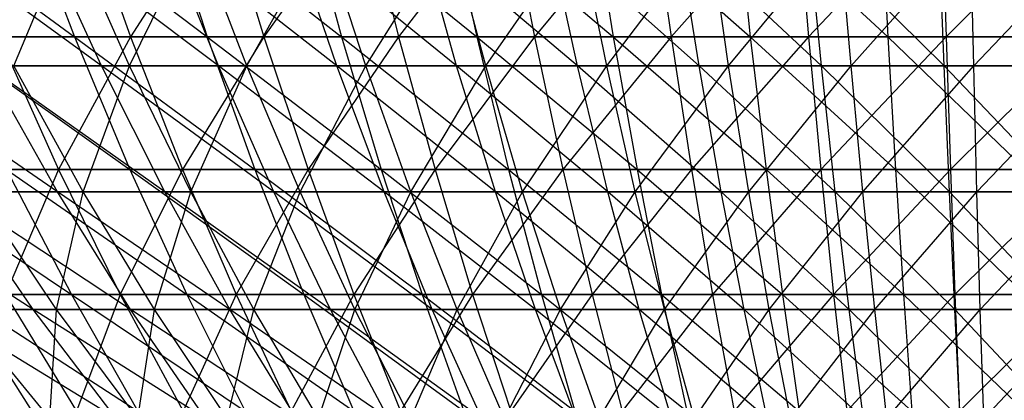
# Model space of a CAD drawing. Extents: x -125 to 125, y -143 to 0.
# Tile 85 of 256: x -10.8 to -0.17, y -135.34 to -131.23. Entities that reach past the tile are written whole.
import ezdxf

# ---------------------------------------------------------------- set-up
doc = ezdxf.new("R2010")
doc.units = 0
doc.header["$LTSCALE"] = 25.4
doc.layers.get('0').update_dxf_attribs({"linetype": 'CONTINUOUS'})

# ---------------------------------------------------------------- blocks, each defined once
blk = doc.blocks.new('NL2500027000_STL_3')
at = {"color": 0}
for p, q in [((-12.28, -129.896, 35.191), (-10.206, -131.416, 33.761)), ((-12.28, -129.896, 35.191), (-10.206, -131.416, 33.761)), ((-10.785, -129.896, 35.677), (-8.774, -131.416, 34.161)), ((-10.785, -129.896, 35.677), (-8.774, -131.416, 34.161)), ((-10.785, -129.896, 35.677), (-10.206, -131.416, 33.761)), ((-10.785, -129.896, 35.677), (-10.206, -131.416, 33.761)), ((-10.147, -129.896, -35.864), (-9.602, -131.416, -33.938)), ((-10.147, -129.896, -35.864), (-9.602, -131.416, -33.938)), ((-8.626, -129.896, -36.26), (-9.602, -131.416, -33.938)), ((-8.626, -129.896, -36.26), (-9.602, -131.416, -33.938)), ((-9.272, -129.896, 36.1), (-7.326, -131.416, 34.501)), ((-9.272, -129.896, 36.1), (-7.326, -131.416, 34.501)), ((-9.272, -129.896, 36.1), (-8.774, -131.416, 34.161)), ((-9.272, -129.896, 36.1), (-8.774, -131.416, 34.161)), ((-8.626, -129.896, -36.26), (-8.163, -131.416, -34.312)), ((-8.626, -129.896, -36.26), (-8.163, -131.416, -34.312)), ((-7.09, -129.896, -36.591), (-8.163, -131.416, -34.312)), ((-7.09, -129.896, -36.591), (-8.163, -131.416, -34.312)), ((-7.741, -129.896, 36.459), (-5.865, -131.416, 34.779)), ((-7.741, -129.896, 36.459), (-5.865, -131.416, 34.779)), ((-7.741, -129.896, 36.459), (-7.326, -131.416, 34.501)), ((-7.741, -129.896, 36.459), (-7.326, -131.416, 34.501)), ((-7.09, -129.896, -36.591), (-6.709, -131.416, -34.626)), ((-7.09, -129.896, -36.591), (-6.709, -131.416, -34.626)), ((-5.541, -129.896, -36.857), (-6.709, -131.416, -34.626)), ((-5.541, -129.896, -36.857), (-6.709, -131.416, -34.626)), ((-6.198, -129.896, 36.753), (-4.393, -131.416, 34.995)), ((-6.198, -129.896, 36.753), (-4.393, -131.416, 34.995)), ((-6.198, -129.896, 36.753), (-5.865, -131.416, 34.779)), ((-6.198, -129.896, 36.753), (-5.865, -131.416, 34.779)), ((-5.541, -129.896, -36.857), (-5.243, -131.416, -34.878)), ((-5.541, -129.896, -36.857), (-5.243, -131.416, -34.878)), ((-3.982, -129.896, -37.058), (-5.243, -131.416, -34.878)), ((-3.982, -129.896, -37.058), (-5.243, -131.416, -34.878)), ((-4.643, -129.896, 36.981), (-2.914, -131.416, 35.149)), ((-4.643, -129.896, 36.981), (-2.914, -131.416, 35.149)), ((-4.643, -129.896, 36.981), (-4.393, -131.416, 34.995)), ((-4.643, -129.896, 36.981), (-4.393, -131.416, 34.995)), ((-3.982, -129.896, -37.058), (-3.768, -131.416, -35.068)), ((-3.982, -129.896, -37.058), (-3.768, -131.416, -35.068)), ((-2.416, -129.896, -37.193), (-3.768, -131.416, -35.068)), ((-2.416, -129.896, -37.193), (-3.768, -131.416, -35.068)), ((-3.08, -129.896, 37.144), (-1.43, -131.416, 35.241)), ((-3.08, -129.896, 37.144), (-1.43, -131.416, 35.241)), ((-3.08, -129.896, 37.144), (-2.914, -131.416, 35.149)), ((-3.08, -129.896, 37.144), (-2.914, -131.416, 35.149)), ((-2.416, -129.896, -37.193), (-2.286, -131.416, -35.196)), ((-2.416, -129.896, -37.193), (-2.286, -131.416, -35.196)), ((-0.846, -129.896, -37.262), (-2.286, -131.416, -35.196)), ((-0.846, -129.896, -37.262), (-2.286, -131.416, -35.196)), ((-1.511, -129.896, 37.241), (-1.43, -131.416, 35.241)), ((-1.511, -129.896, 37.241), (-1.43, -131.416, 35.241)), ((-0.846, -129.896, -37.262), (-0.801, -131.416, -35.261)), ((-0.846, -129.896, -37.262), (-0.801, -131.416, -35.261)), ((0.725, -129.896, -37.264), (-0.801, -131.416, -35.261)), ((0.725, -129.896, -37.264), (-0.801, -131.416, -35.261)), ((-9.915, -131.729, 28.712), (-11.905, -130.283, 30.143)), ((-9.915, -131.729, 28.712), (-11.905, -130.283, 30.143)), ((-10.86, -131.729, -28.368), (-10.256, -130.283, -30.743)), ((-10.86, -131.729, -28.368), (-10.256, -130.283, -30.743)), ((-8.653, -131.729, 29.117), (-10.579, -130.283, 30.633)), ((-8.653, -131.729, 29.117), (-10.579, -130.283, 30.633)), ((-9.915, -131.729, 28.712), (-10.579, -130.283, 30.633)), ((-9.915, -131.729, 28.712), (-10.579, -130.283, 30.633)), ((-9.612, -131.729, -28.815), (-10.256, -130.283, -30.743)), ((-9.612, -131.729, -28.815), (-10.256, -130.283, -30.743)), ((-9.612, -131.729, -28.815), (-8.905, -130.283, -31.161)), ((-9.612, -131.729, -28.815), (-8.905, -130.283, -31.161)), ((-7.375, -131.729, 29.467), (-9.232, -130.283, 31.065)), ((-7.375, -131.729, 29.467), (-9.232, -130.283, 31.065)), ((-8.653, -131.729, 29.117), (-9.232, -130.283, 31.065)), ((-8.653, -131.729, 29.117), (-9.232, -130.283, 31.065)), ((-8.346, -131.729, -29.207), (-8.905, -130.283, -31.161)), ((-8.346, -131.729, -29.207), (-8.905, -130.283, -31.161)), ((-8.346, -131.729, -29.207), (-7.537, -130.283, -31.52)), ((-8.346, -131.729, -29.207), (-7.537, -130.283, -31.52)), ((-6.083, -131.729, 29.76), (-7.869, -130.283, 31.439)), ((-6.083, -131.729, 29.76), (-7.869, -130.283, 31.439)), ((-7.375, -131.729, 29.467), (-7.869, -130.283, 31.439)), ((-7.375, -131.729, 29.467), (-7.869, -130.283, 31.439)), ((-7.064, -131.729, -29.543), (-7.537, -130.283, -31.52)), ((-7.064, -131.729, -29.543), (-7.537, -130.283, -31.52)), ((-7.064, -131.729, -29.543), (-6.155, -130.283, -31.818)), ((-7.064, -131.729, -29.543), (-6.155, -130.283, -31.818)), ((-4.779, -131.729, 29.997), (-6.49, -130.283, 31.752)), ((-4.779, -131.729, 29.997), (-6.49, -130.283, 31.752)), ((-6.083, -131.729, 29.76), (-6.49, -130.283, 31.752)), ((-6.083, -131.729, 29.76), (-6.49, -130.283, 31.752)), ((-5.769, -131.729, -29.823), (-6.155, -130.283, -31.818)), ((-5.769, -131.729, -29.823), (-6.155, -130.283, -31.818)), ((-5.769, -131.729, -29.823), (-4.761, -130.283, -32.057)), ((-5.769, -131.729, -29.823), (-4.761, -130.283, -32.057)), ((-3.466, -131.729, 30.177), (-5.099, -130.283, 32.005)), ((-3.466, -131.729, 30.177), (-5.099, -130.283, 32.005)), ((-4.779, -131.729, 29.997), (-5.099, -130.283, 32.005)), ((-4.779, -131.729, 29.997), (-5.099, -130.283, 32.005)), ((-4.463, -131.729, -30.046), (-4.761, -130.283, -32.057)), ((-4.463, -131.729, -30.046), (-4.761, -130.283, -32.057)), ((-4.463, -131.729, -30.046), (-3.359, -130.283, -32.234)), ((-4.463, -131.729, -30.046), (-3.359, -130.283, -32.234)), ((-2.146, -131.729, 30.3), (-3.698, -130.283, 32.197)), ((-2.146, -131.729, 30.3), (-3.698, -130.283, 32.197)), ((-3.466, -131.729, 30.177), (-3.698, -130.283, 32.197)), ((-3.466, -131.729, 30.177), (-3.698, -130.283, 32.197)), ((-3.148, -131.729, -30.212), (-3.359, -130.283, -32.234)), ((-3.148, -131.729, -30.212), (-3.359, -130.283, -32.234)), ((-3.148, -131.729, -30.212), (-1.949, -130.283, -32.35)), ((-3.148, -131.729, -30.212), (-1.949, -130.283, -32.35)), ((-0.822, -131.729, 30.365), (-2.29, -130.283, 32.327)), ((-0.822, -131.729, 30.365), (-2.29, -130.283, 32.327)), ((-2.146, -131.729, 30.3), (-2.29, -130.283, 32.327)), ((-2.146, -131.729, 30.3), (-2.29, -130.283, 32.327)), ((-1.827, -131.729, -30.321), (-1.949, -130.283, -32.35)), ((-1.827, -131.729, -30.321), (-1.949, -130.283, -32.35)), ((-1.827, -131.729, -30.321), (-0.536, -130.283, -32.404)), ((-1.827, -131.729, -30.321), (-0.536, -130.283, -32.404)), ((-0.822, -131.729, 30.365), (-0.877, -130.283, 32.396)), ((-0.822, -131.729, 30.365), (-0.877, -130.283, 32.396)), ((-0.503, -131.729, -30.372), (-0.536, -130.283, -32.404)), ((-0.503, -131.729, -30.372), (-0.536, -130.283, -32.404)), ((-0.503, -131.729, -30.372), (0.877, -130.283, -32.396)), ((-0.503, -131.729, -30.372), (0.877, -130.283, -32.396)), ((-11.62, -131.416, 33.301), (-10.206, -131.416, 33.761)), ((-11.62, -131.416, 33.301), (-10.206, -131.416, 33.761)), ((-11.62, -131.416, 33.301), (-9.609, -132.85, 31.785)), ((-11.62, -131.416, 33.301), (-9.609, -132.85, 31.785)), ((-9.602, -131.416, -33.938), (-11.024, -131.416, -33.503)), ((-11.024, -131.416, -33.503), (-10.379, -132.85, -31.542)), ((-11.024, -131.416, -33.503), (-10.379, -132.85, -31.542)), ((-9.602, -131.416, -33.938), (-11.024, -131.416, -33.503)), ((-9.602, -131.416, -33.938), (-10.379, -132.85, -31.542)), ((-9.602, -131.416, -33.938), (-10.379, -132.85, -31.542)), ((-10.206, -131.416, 33.761), (-8.774, -131.416, 34.161)), ((-10.206, -131.416, 33.761), (-8.774, -131.416, 34.161)), ((-10.206, -131.416, 33.761), (-8.26, -132.85, 32.162)), ((-10.206, -131.416, 33.761), (-8.26, -132.85, 32.162)), ((-10.206, -131.416, 33.761), (-9.609, -132.85, 31.785)), ((-10.206, -131.416, 33.761), (-9.609, -132.85, 31.785)), ((-8.163, -131.416, -34.312), (-9.602, -131.416, -33.938)), ((-9.602, -131.416, -33.938), (-9.04, -132.85, -31.952)), ((-9.602, -131.416, -33.938), (-9.04, -132.85, -31.952)), ((-8.163, -131.416, -34.312), (-9.602, -131.416, -33.938)), ((-8.163, -131.416, -34.312), (-9.04, -132.85, -31.952)), ((-8.163, -131.416, -34.312), (-9.04, -132.85, -31.952)), ((-8.774, -131.416, 34.161), (-7.326, -131.416, 34.501)), ((-8.774, -131.416, 34.161), (-7.326, -131.416, 34.501)), ((-8.774, -131.416, 34.161), (-6.897, -132.85, 32.482)), ((-8.774, -131.416, 34.161), (-6.897, -132.85, 32.482)), ((-8.774, -131.416, 34.161), (-8.26, -132.85, 32.162)), ((-8.774, -131.416, 34.161), (-8.26, -132.85, 32.162)), ((-6.709, -131.416, -34.626), (-8.163, -131.416, -34.312)), ((-8.163, -131.416, -34.312), (-7.685, -132.85, -32.304)), ((-8.163, -131.416, -34.312), (-7.685, -132.85, -32.304)), ((-6.709, -131.416, -34.626), (-8.163, -131.416, -34.312)), ((-6.709, -131.416, -34.626), (-7.685, -132.85, -32.304)), ((-6.709, -131.416, -34.626), (-7.685, -132.85, -32.304)), ((-7.326, -131.416, 34.501), (-5.865, -131.416, 34.779)), ((-7.326, -131.416, 34.501), (-5.865, -131.416, 34.779)), ((-7.326, -131.416, 34.501), (-5.522, -132.85, 32.744)), ((-7.326, -131.416, 34.501), (-5.522, -132.85, 32.744)), ((-7.326, -131.416, 34.501), (-6.897, -132.85, 32.482)), ((-7.326, -131.416, 34.501), (-6.897, -132.85, 32.482)), ((-5.243, -131.416, -34.878), (-6.709, -131.416, -34.626)), ((-6.709, -131.416, -34.626), (-6.316, -132.85, -32.6)), ((-6.709, -131.416, -34.626), (-6.316, -132.85, -32.6)), ((-5.243, -131.416, -34.878), (-6.709, -131.416, -34.626)), ((-5.243, -131.416, -34.878), (-6.316, -132.85, -32.6)), ((-5.243, -131.416, -34.878), (-6.316, -132.85, -32.6)), ((-5.865, -131.416, 34.779), (-4.393, -131.416, 34.995)), ((-5.865, -131.416, 34.779), (-4.393, -131.416, 34.995)), ((-5.865, -131.416, 34.779), (-4.136, -132.85, 32.947)), ((-5.865, -131.416, 34.779), (-4.136, -132.85, 32.947)), ((-5.865, -131.416, 34.779), (-5.522, -132.85, 32.744)), ((-5.865, -131.416, 34.779), (-5.522, -132.85, 32.744)), ((-3.768, -131.416, -35.068), (-5.243, -131.416, -34.878)), ((-5.243, -131.416, -34.878), (-4.936, -132.85, -32.837)), ((-5.243, -131.416, -34.878), (-4.936, -132.85, -32.837)), ((-3.768, -131.416, -35.068), (-5.243, -131.416, -34.878)), ((-3.768, -131.416, -35.068), (-4.936, -132.85, -32.837)), ((-3.768, -131.416, -35.068), (-4.936, -132.85, -32.837)), ((-4.393, -131.416, 34.995), (-2.914, -131.416, 35.149)), ((-4.393, -131.416, 34.995), (-2.914, -131.416, 35.149)), ((-4.393, -131.416, 34.995), (-2.744, -132.85, 33.092)), ((-4.393, -131.416, 34.995), (-2.744, -132.85, 33.092)), ((-4.393, -131.416, 34.995), (-4.136, -132.85, 32.947)), ((-4.393, -131.416, 34.995), (-4.136, -132.85, 32.947)), ((-2.286, -131.416, -35.196), (-3.768, -131.416, -35.068)), ((-3.768, -131.416, -35.068), (-3.548, -132.85, -33.016)), ((-3.768, -131.416, -35.068), (-3.548, -132.85, -33.016)), ((-2.286, -131.416, -35.196), (-3.768, -131.416, -35.068)), ((-2.286, -131.416, -35.196), (-3.548, -132.85, -33.016)), ((-2.286, -131.416, -35.196), (-3.548, -132.85, -33.016)), ((-2.914, -131.416, 35.149), (-1.43, -131.416, 35.241)), ((-2.914, -131.416, 35.149), (-1.43, -131.416, 35.241)), ((-2.914, -131.416, 35.149), (-1.346, -132.85, 33.179)), ((-2.914, -131.416, 35.149), (-1.346, -132.85, 33.179)), ((-2.914, -131.416, 35.149), (-2.744, -132.85, 33.092)), ((-2.914, -131.416, 35.149), (-2.744, -132.85, 33.092)), ((-0.801, -131.416, -35.261), (-2.286, -131.416, -35.196)), ((-2.286, -131.416, -35.196), (-2.153, -132.85, -33.136)), ((-2.286, -131.416, -35.196), (-2.153, -132.85, -33.136)), ((-0.801, -131.416, -35.261), (-2.286, -131.416, -35.196)), ((-0.801, -131.416, -35.261), (-2.153, -132.85, -33.136)), ((-0.801, -131.416, -35.261), (-2.153, -132.85, -33.136)), ((-1.43, -131.416, 35.241), (0.057, -131.416, 35.27)), ((-1.43, -131.416, 35.241), (0.057, -131.416, 35.27)), ((-1.43, -131.416, 35.241), (0.054, -132.85, 33.206)), ((-1.43, -131.416, 35.241), (0.054, -132.85, 33.206)), ((-1.43, -131.416, 35.241), (-1.346, -132.85, 33.179)), ((-1.43, -131.416, 35.241), (-1.346, -132.85, 33.179)), ((0.687, -131.416, -35.263), (-0.801, -131.416, -35.261)), ((-0.801, -131.416, -35.261), (-0.754, -132.85, -33.197)), ((-0.801, -131.416, -35.261), (-0.754, -132.85, -33.197)), ((0.687, -131.416, -35.263), (-0.801, -131.416, -35.261)), ((0.687, -131.416, -35.263), (-0.754, -132.85, -33.197)), ((0.687, -131.416, -35.263), (-0.754, -132.85, -33.197)), ((-10.39, -133.088, 26.306), (-12.38, -131.729, 27.738)), ((-10.39, -133.088, 26.306), (-12.38, -131.729, 27.738)), ((-9.915, -131.729, 28.712), (-11.158, -131.729, 28.252)), ((-9.915, -131.729, 28.712), (-11.158, -131.729, 28.252)), ((-9.232, -133.088, 26.735), (-11.158, -131.729, 28.252)), ((-9.232, -133.088, 26.735), (-11.158, -131.729, 28.252)), ((-10.39, -133.088, 26.306), (-11.158, -131.729, 28.252)), ((-10.39, -133.088, 26.306), (-11.158, -131.729, 28.252)), ((-10.112, -133.088, -26.414), (-10.86, -131.729, -28.368)), ((-10.86, -131.729, -28.368), (-9.612, -131.729, -28.815)), ((-10.86, -131.729, -28.368), (-9.612, -131.729, -28.815)), ((-10.112, -133.088, -26.414), (-10.86, -131.729, -28.368)), ((-10.112, -133.088, -26.414), (-9.612, -131.729, -28.815)), ((-10.112, -133.088, -26.414), (-9.612, -131.729, -28.815)), ((-8.653, -131.729, 29.117), (-9.915, -131.729, 28.712)), ((-8.653, -131.729, 29.117), (-9.915, -131.729, 28.712)), ((-8.057, -133.088, 27.112), (-9.915, -131.729, 28.712)), ((-8.057, -133.088, 27.112), (-9.915, -131.729, 28.712)), ((-9.232, -133.088, 26.735), (-9.915, -131.729, 28.712)), ((-9.232, -133.088, 26.735), (-9.915, -131.729, 28.712)), ((-8.95, -133.088, -26.83), (-9.612, -131.729, -28.815)), ((-9.612, -131.729, -28.815), (-8.346, -131.729, -29.207)), ((-9.612, -131.729, -28.815), (-8.346, -131.729, -29.207)), ((-8.95, -133.088, -26.83), (-9.612, -131.729, -28.815)), ((-8.95, -133.088, -26.83), (-8.346, -131.729, -29.207)), ((-8.95, -133.088, -26.83), (-8.346, -131.729, -29.207)), ((-7.375, -131.729, 29.467), (-8.653, -131.729, 29.117)), ((-7.375, -131.729, 29.467), (-8.653, -131.729, 29.117)), ((-6.867, -133.088, 27.437), (-8.653, -131.729, 29.117)), ((-6.867, -133.088, 27.437), (-8.653, -131.729, 29.117)), ((-8.057, -133.088, 27.112), (-8.653, -131.729, 29.117)), ((-8.057, -133.088, 27.112), (-8.653, -131.729, 29.117)), ((-7.772, -133.088, -27.195), (-8.346, -131.729, -29.207)), ((-8.346, -131.729, -29.207), (-7.064, -131.729, -29.543)), ((-8.346, -131.729, -29.207), (-7.064, -131.729, -29.543)), ((-7.772, -133.088, -27.195), (-8.346, -131.729, -29.207)), ((-7.772, -133.088, -27.195), (-7.064, -131.729, -29.543)), ((-7.772, -133.088, -27.195), (-7.064, -131.729, -29.543)), ((-6.083, -131.729, 29.76), (-7.375, -131.729, 29.467)), ((-6.083, -131.729, 29.76), (-7.375, -131.729, 29.467)), ((-5.664, -133.088, 27.711), (-7.375, -131.729, 29.467)), ((-5.664, -133.088, 27.711), (-7.375, -131.729, 29.467)), ((-6.867, -133.088, 27.437), (-7.375, -131.729, 29.467)), ((-6.867, -133.088, 27.437), (-7.375, -131.729, 29.467)), ((-6.578, -133.088, -27.508), (-7.064, -131.729, -29.543)), ((-7.064, -131.729, -29.543), (-5.769, -131.729, -29.823)), ((-7.064, -131.729, -29.543), (-5.769, -131.729, -29.823)), ((-6.578, -133.088, -27.508), (-7.064, -131.729, -29.543)), ((-6.578, -133.088, -27.508), (-5.769, -131.729, -29.823)), ((-6.578, -133.088, -27.508), (-5.769, -131.729, -29.823)), ((-4.779, -131.729, 29.997), (-6.083, -131.729, 29.76)), ((-4.779, -131.729, 29.997), (-6.083, -131.729, 29.76)), ((-4.45, -133.088, 27.932), (-6.083, -131.729, 29.76)), ((-4.45, -133.088, 27.932), (-6.083, -131.729, 29.76)), ((-5.664, -133.088, 27.711), (-6.083, -131.729, 29.76)), ((-5.664, -133.088, 27.711), (-6.083, -131.729, 29.76)), ((-5.372, -133.088, -27.769), (-5.769, -131.729, -29.823)), ((-5.769, -131.729, -29.823), (-4.463, -131.729, -30.046)), ((-5.769, -131.729, -29.823), (-4.463, -131.729, -30.046)), ((-5.372, -133.088, -27.769), (-5.769, -131.729, -29.823)), ((-5.372, -133.088, -27.769), (-4.463, -131.729, -30.046)), ((-5.372, -133.088, -27.769), (-4.463, -131.729, -30.046)), ((-3.466, -131.729, 30.177), (-4.779, -131.729, 29.997)), ((-3.466, -131.729, 30.177), (-4.779, -131.729, 29.997)), ((-3.227, -133.088, 28.099), (-4.779, -131.729, 29.997)), ((-3.227, -133.088, 28.099), (-4.779, -131.729, 29.997)), ((-4.45, -133.088, 27.932), (-4.779, -131.729, 29.997)), ((-4.45, -133.088, 27.932), (-4.779, -131.729, 29.997)), ((-4.155, -133.088, -27.977), (-4.463, -131.729, -30.046)), ((-4.463, -131.729, -30.046), (-3.148, -131.729, -30.212)), ((-4.463, -131.729, -30.046), (-3.148, -131.729, -30.212)), ((-4.155, -133.088, -27.977), (-4.463, -131.729, -30.046)), ((-4.155, -133.088, -27.977), (-3.148, -131.729, -30.212)), ((-4.155, -133.088, -27.977), (-3.148, -131.729, -30.212)), ((-2.146, -131.729, 30.3), (-3.466, -131.729, 30.177)), ((-2.146, -131.729, 30.3), (-3.466, -131.729, 30.177)), ((-1.998, -133.088, 28.213), (-3.466, -131.729, 30.177)), ((-1.998, -133.088, 28.213), (-3.466, -131.729, 30.177)), ((-3.227, -133.088, 28.099), (-3.466, -131.729, 30.177)), ((-3.227, -133.088, 28.099), (-3.466, -131.729, 30.177)), ((-2.931, -133.088, -28.131), (-3.148, -131.729, -30.212)), ((-3.148, -131.729, -30.212), (-1.827, -131.729, -30.321)), ((-3.148, -131.729, -30.212), (-1.827, -131.729, -30.321)), ((-2.931, -133.088, -28.131), (-3.148, -131.729, -30.212)), ((-2.931, -133.088, -28.131), (-1.827, -131.729, -30.321)), ((-2.931, -133.088, -28.131), (-1.827, -131.729, -30.321)), ((-0.822, -131.729, 30.365), (-2.146, -131.729, 30.3)), ((-0.822, -131.729, 30.365), (-2.146, -131.729, 30.3)), ((-0.766, -133.088, 28.273), (-2.146, -131.729, 30.3)), ((-0.766, -133.088, 28.273), (-2.146, -131.729, 30.3)), ((-1.998, -133.088, 28.213), (-2.146, -131.729, 30.3)), ((-1.998, -133.088, 28.213), (-2.146, -131.729, 30.3)), ((-1.701, -133.088, -28.233), (-1.827, -131.729, -30.321)), ((-1.827, -131.729, -30.321), (-0.503, -131.729, -30.372)), ((-1.827, -131.729, -30.321), (-0.503, -131.729, -30.372)), ((-1.701, -133.088, -28.233), (-1.827, -131.729, -30.321)), ((-1.701, -133.088, -28.233), (-0.503, -131.729, -30.372)), ((-1.701, -133.088, -28.233), (-0.503, -131.729, -30.372)), ((0.503, -131.729, 30.372), (-0.822, -131.729, 30.365)), ((0.503, -131.729, 30.372), (-0.822, -131.729, 30.365)), ((0.468, -133.088, 28.28), (-0.822, -131.729, 30.365)), ((0.468, -133.088, 28.28), (-0.822, -131.729, 30.365)), ((-0.766, -133.088, 28.273), (-0.822, -131.729, 30.365)), ((-0.766, -133.088, 28.273), (-0.822, -131.729, 30.365)), ((-0.468, -133.088, -28.28), (-0.503, -131.729, -30.372)), ((-0.503, -131.729, -30.372), (0.822, -131.729, -30.365)), ((-0.503, -131.729, -30.372), (0.822, -131.729, -30.365)), ((-0.468, -133.088, -28.28), (-0.503, -131.729, -30.372)), ((-0.468, -133.088, -28.28), (0.822, -131.729, -30.365)), ((-0.468, -133.088, -28.28), (0.822, -131.729, -30.365)), ((-12.252, -132.85, 30.863), (-10.241, -134.197, 29.349)), ((-12.252, -132.85, 30.863), (-10.241, -134.197, 29.349)), ((-10.379, -132.85, -31.542), (-11.699, -132.85, -31.077)), ((-10.379, -132.85, -31.542), (-11.699, -132.85, -31.077)), ((-10.379, -132.85, -31.542), (-10.952, -134.197, -29.091)), ((-10.379, -132.85, -31.542), (-10.952, -134.197, -29.091)), ((-10.94, -132.85, 31.352), (-9.609, -132.85, 31.785)), ((-10.94, -132.85, 31.352), (-9.609, -132.85, 31.785)), ((-10.94, -132.85, 31.352), (-8.995, -134.197, 29.754)), ((-10.94, -132.85, 31.352), (-8.995, -134.197, 29.754)), ((-10.94, -132.85, 31.352), (-10.241, -134.197, 29.349)), ((-10.94, -132.85, 31.352), (-10.241, -134.197, 29.349)), ((-9.04, -132.85, -31.952), (-10.379, -132.85, -31.542)), ((-10.379, -132.85, -31.542), (-9.716, -134.197, -29.527)), ((-10.379, -132.85, -31.542), (-9.716, -134.197, -29.527)), ((-9.04, -132.85, -31.952), (-10.379, -132.85, -31.542)), ((-9.04, -132.85, -31.952), (-9.716, -134.197, -29.527)), ((-9.04, -132.85, -31.952), (-9.716, -134.197, -29.527)), ((-9.609, -132.85, 31.785), (-8.26, -132.85, 32.162)), ((-9.609, -132.85, 31.785), (-8.26, -132.85, 32.162)), ((-9.609, -132.85, 31.785), (-7.732, -134.197, 30.107)), ((-9.609, -132.85, 31.785), (-7.732, -134.197, 30.107)), ((-9.609, -132.85, 31.785), (-8.995, -134.197, 29.754)), ((-9.609, -132.85, 31.785), (-8.995, -134.197, 29.754)), ((-7.685, -132.85, -32.304), (-9.04, -132.85, -31.952)), ((-9.04, -132.85, -31.952), (-8.462, -134.197, -29.91)), ((-9.04, -132.85, -31.952), (-8.462, -134.197, -29.91)), ((-7.685, -132.85, -32.304), (-9.04, -132.85, -31.952)), ((-7.685, -132.85, -32.304), (-8.462, -134.197, -29.91)), ((-7.685, -132.85, -32.304), (-8.462, -134.197, -29.91)), ((-8.26, -132.85, 32.162), (-6.897, -132.85, 32.482)), ((-8.26, -132.85, 32.162), (-6.897, -132.85, 32.482)), ((-8.26, -132.85, 32.162), (-6.456, -134.197, 30.406)), ((-8.26, -132.85, 32.162), (-6.456, -134.197, 30.406)), ((-8.26, -132.85, 32.162), (-7.732, -134.197, 30.107)), ((-8.26, -132.85, 32.162), (-7.732, -134.197, 30.107)), ((-6.316, -132.85, -32.6), (-7.685, -132.85, -32.304)), ((-7.685, -132.85, -32.304), (-7.194, -134.197, -30.24)), ((-7.685, -132.85, -32.304), (-7.194, -134.197, -30.24)), ((-6.316, -132.85, -32.6), (-7.685, -132.85, -32.304)), ((-6.316, -132.85, -32.6), (-7.194, -134.197, -30.24)), ((-6.316, -132.85, -32.6), (-7.194, -134.197, -30.24)), ((-6.897, -132.85, 32.482), (-5.522, -132.85, 32.744)), ((-6.897, -132.85, 32.482), (-5.522, -132.85, 32.744)), ((-6.897, -132.85, 32.482), (-5.169, -134.197, 30.651)), ((-6.897, -132.85, 32.482), (-5.169, -134.197, 30.651)), ((-6.897, -132.85, 32.482), (-6.456, -134.197, 30.406)), ((-6.897, -132.85, 32.482), (-6.456, -134.197, 30.406)), ((-4.936, -132.85, -32.837), (-6.316, -132.85, -32.6)), ((-6.316, -132.85, -32.6), (-5.913, -134.197, -30.516)), ((-6.316, -132.85, -32.6), (-5.913, -134.197, -30.516)), ((-4.936, -132.85, -32.837), (-6.316, -132.85, -32.6)), ((-4.936, -132.85, -32.837), (-5.913, -134.197, -30.516)), ((-4.936, -132.85, -32.837), (-5.913, -134.197, -30.516)), ((-5.522, -132.85, 32.744), (-4.136, -132.85, 32.947)), ((-5.522, -132.85, 32.744), (-4.136, -132.85, 32.947)), ((-5.522, -132.85, 32.744), (-3.872, -134.197, 30.842)), ((-5.522, -132.85, 32.744), (-3.872, -134.197, 30.842)), ((-5.522, -132.85, 32.744), (-5.169, -134.197, 30.651)), ((-5.522, -132.85, 32.744), (-5.169, -134.197, 30.651)), ((-3.548, -132.85, -33.016), (-4.936, -132.85, -32.837)), ((-4.936, -132.85, -32.837), (-4.621, -134.197, -30.739)), ((-4.936, -132.85, -32.837), (-4.621, -134.197, -30.739)), ((-3.548, -132.85, -33.016), (-4.936, -132.85, -32.837)), ((-3.548, -132.85, -33.016), (-4.621, -134.197, -30.739)), ((-3.548, -132.85, -33.016), (-4.621, -134.197, -30.739)), ((-4.136, -132.85, 32.947), (-2.744, -132.85, 33.092)), ((-4.136, -132.85, 32.947), (-2.744, -132.85, 33.092)), ((-4.136, -132.85, 32.947), (-2.568, -134.197, 30.978)), ((-4.136, -132.85, 32.947), (-2.568, -134.197, 30.978)), ((-4.136, -132.85, 32.947), (-3.872, -134.197, 30.842)), ((-4.136, -132.85, 32.947), (-3.872, -134.197, 30.842)), ((-2.153, -132.85, -33.136), (-3.548, -132.85, -33.016)), ((-3.548, -132.85, -33.016), (-3.321, -134.197, -30.906)), ((-3.548, -132.85, -33.016), (-3.321, -134.197, -30.906)), ((-2.153, -132.85, -33.136), (-3.548, -132.85, -33.016)), ((-2.153, -132.85, -33.136), (-3.321, -134.197, -30.906)), ((-2.153, -132.85, -33.136), (-3.321, -134.197, -30.906)), ((-2.744, -132.85, 33.092), (-1.346, -132.85, 33.179)), ((-2.744, -132.85, 33.092), (-1.346, -132.85, 33.179)), ((-2.744, -132.85, 33.092), (-1.26, -134.197, 31.058)), ((-2.744, -132.85, 33.092), (-1.26, -134.197, 31.058)), ((-2.744, -132.85, 33.092), (-2.568, -134.197, 30.978)), ((-2.744, -132.85, 33.092), (-2.568, -134.197, 30.978)), ((-0.754, -132.85, -33.197), (-2.153, -132.85, -33.136)), ((-2.153, -132.85, -33.136), (-2.015, -134.197, -31.019)), ((-2.153, -132.85, -33.136), (-2.015, -134.197, -31.019)), ((-0.754, -132.85, -33.197), (-2.153, -132.85, -33.136)), ((-0.754, -132.85, -33.197), (-2.015, -134.197, -31.019)), ((-0.754, -132.85, -33.197), (-2.015, -134.197, -31.019)), ((-1.346, -132.85, 33.179), (0.054, -132.85, 33.206)), ((-1.346, -132.85, 33.179), (0.054, -132.85, 33.206)), ((-1.346, -132.85, 33.179), (0.05, -134.197, 31.084)), ((-1.346, -132.85, 33.179), (0.05, -134.197, 31.084)), ((-1.346, -132.85, 33.179), (-1.26, -134.197, 31.058)), ((-1.346, -132.85, 33.179), (-1.26, -134.197, 31.058)), ((0.646, -132.85, -33.2), (-0.754, -132.85, -33.197)), ((-0.754, -132.85, -33.197), (-0.706, -134.197, -31.076)), ((-0.754, -132.85, -33.197), (-0.706, -134.197, -31.076)), ((0.646, -132.85, -33.2), (-0.754, -132.85, -33.197)), ((0.646, -132.85, -33.2), (-0.706, -134.197, -31.076)), ((0.646, -132.85, -33.2), (-0.706, -134.197, -31.076)), ((-10.652, -134.357, 23.867), (-12.643, -133.088, 25.301)), ((-10.652, -134.357, 23.867), (-12.643, -133.088, 25.301)), ((-10.39, -133.088, 26.306), (-11.527, -133.088, 25.828)), ((-10.39, -133.088, 26.306), (-11.527, -133.088, 25.828)), ((-9.601, -134.357, 24.309), (-11.527, -133.088, 25.828)), ((-9.601, -134.357, 24.309), (-11.527, -133.088, 25.828)), ((-10.652, -134.357, 23.867), (-11.527, -133.088, 25.828)), ((-10.652, -134.357, 23.867), (-11.527, -133.088, 25.828)), ((-10.4, -134.357, -23.978), (-11.255, -133.088, -25.948)), ((-11.255, -133.088, -25.948), (-10.112, -133.088, -26.414)), ((-11.255, -133.088, -25.948), (-10.112, -133.088, -26.414)), ((-10.4, -134.357, -23.978), (-11.255, -133.088, -25.948)), ((-10.4, -134.357, -23.978), (-10.112, -133.088, -26.414)), ((-10.4, -134.357, -23.978), (-10.112, -133.088, -26.414)), ((-9.232, -133.088, 26.735), (-10.39, -133.088, 26.306)), ((-9.232, -133.088, 26.735), (-10.39, -133.088, 26.306)), ((-8.531, -134.357, 24.705), (-10.39, -133.088, 26.306)), ((-8.531, -134.357, 24.705), (-10.39, -133.088, 26.306)), ((-9.601, -134.357, 24.309), (-10.39, -133.088, 26.306)), ((-9.601, -134.357, 24.309), (-10.39, -133.088, 26.306)), ((-9.344, -134.357, -24.409), (-10.112, -133.088, -26.414)), ((-10.112, -133.088, -26.414), (-8.95, -133.088, -26.83)), ((-10.112, -133.088, -26.414), (-8.95, -133.088, -26.83)), ((-9.344, -134.357, -24.409), (-10.112, -133.088, -26.414)), ((-9.344, -134.357, -24.409), (-8.95, -133.088, -26.83)), ((-9.344, -134.357, -24.409), (-8.95, -133.088, -26.83)), ((-8.057, -133.088, 27.112), (-9.232, -133.088, 26.735)), ((-8.057, -133.088, 27.112), (-9.232, -133.088, 26.735)), ((-7.446, -134.357, 25.053), (-9.232, -133.088, 26.735)), ((-7.446, -134.357, 25.053), (-9.232, -133.088, 26.735)), ((-8.531, -134.357, 24.705), (-9.232, -133.088, 26.735)), ((-8.531, -134.357, 24.705), (-9.232, -133.088, 26.735)), ((-8.271, -134.357, -24.793), (-8.95, -133.088, -26.83)), ((-8.95, -133.088, -26.83), (-7.772, -133.088, -27.195)), ((-8.95, -133.088, -26.83), (-7.772, -133.088, -27.195)), ((-8.271, -134.357, -24.793), (-8.95, -133.088, -26.83)), ((-8.271, -134.357, -24.793), (-7.772, -133.088, -27.195)), ((-8.271, -134.357, -24.793), (-7.772, -133.088, -27.195)), ((-6.867, -133.088, 27.437), (-8.057, -133.088, 27.112)), ((-6.867, -133.088, 27.437), (-8.057, -133.088, 27.112)), ((-6.346, -134.357, 25.354), (-8.057, -133.088, 27.112)), ((-6.346, -134.357, 25.354), (-8.057, -133.088, 27.112)), ((-7.446, -134.357, 25.053), (-8.057, -133.088, 27.112)), ((-7.446, -134.357, 25.053), (-8.057, -133.088, 27.112)), ((-7.182, -134.357, -25.13), (-7.772, -133.088, -27.195)), ((-7.772, -133.088, -27.195), (-6.578, -133.088, -27.508)), ((-7.772, -133.088, -27.195), (-6.578, -133.088, -27.508)), ((-7.182, -134.357, -25.13), (-7.772, -133.088, -27.195)), ((-7.182, -134.357, -25.13), (-6.578, -133.088, -27.508)), ((-7.182, -134.357, -25.13), (-6.578, -133.088, -27.508)), ((-5.664, -133.088, 27.711), (-6.867, -133.088, 27.437)), ((-5.664, -133.088, 27.711), (-6.867, -133.088, 27.437)), ((-5.234, -134.357, 25.607), (-6.867, -133.088, 27.437)), ((-5.234, -134.357, 25.607), (-6.867, -133.088, 27.437)), ((-6.346, -134.357, 25.354), (-6.867, -133.088, 27.437)), ((-6.346, -134.357, 25.354), (-6.867, -133.088, 27.437)), ((-6.079, -134.357, -25.42), (-6.578, -133.088, -27.508)), ((-6.578, -133.088, -27.508), (-5.372, -133.088, -27.769)), ((-6.578, -133.088, -27.508), (-5.372, -133.088, -27.769)), ((-6.079, -134.357, -25.42), (-6.578, -133.088, -27.508)), ((-6.079, -134.357, -25.42), (-5.372, -133.088, -27.769)), ((-6.079, -134.357, -25.42), (-5.372, -133.088, -27.769)), ((-4.45, -133.088, 27.932), (-5.664, -133.088, 27.711)), ((-4.45, -133.088, 27.932), (-5.664, -133.088, 27.711)), ((-4.112, -134.357, 25.811), (-5.664, -133.088, 27.711)), ((-4.112, -134.357, 25.811), (-5.664, -133.088, 27.711)), ((-5.234, -134.357, 25.607), (-5.664, -133.088, 27.711)), ((-5.234, -134.357, 25.607), (-5.664, -133.088, 27.711)), ((-4.964, -134.357, -25.661), (-5.372, -133.088, -27.769)), ((-5.372, -133.088, -27.769), (-4.155, -133.088, -27.977)), ((-5.372, -133.088, -27.769), (-4.155, -133.088, -27.977)), ((-4.964, -134.357, -25.661), (-5.372, -133.088, -27.769)), ((-4.964, -134.357, -25.661), (-4.155, -133.088, -27.977)), ((-4.964, -134.357, -25.661), (-4.155, -133.088, -27.977)), ((-3.227, -133.088, 28.099), (-4.45, -133.088, 27.932)), ((-3.227, -133.088, 28.099), (-4.45, -133.088, 27.932)), ((-2.982, -134.357, 25.966), (-4.45, -133.088, 27.932)), ((-2.982, -134.357, 25.966), (-4.45, -133.088, 27.932)), ((-4.112, -134.357, 25.811), (-4.45, -133.088, 27.932)), ((-4.112, -134.357, 25.811), (-4.45, -133.088, 27.932)), ((-3.84, -134.357, -25.853), (-4.155, -133.088, -27.977)), ((-4.155, -133.088, -27.977), (-2.931, -133.088, -28.131)), ((-4.155, -133.088, -27.977), (-2.931, -133.088, -28.131)), ((-3.84, -134.357, -25.853), (-4.155, -133.088, -27.977)), ((-3.84, -134.357, -25.853), (-2.931, -133.088, -28.131)), ((-3.84, -134.357, -25.853), (-2.931, -133.088, -28.131)), ((-1.998, -133.088, 28.213), (-3.227, -133.088, 28.099)), ((-1.998, -133.088, 28.213), (-3.227, -133.088, 28.099)), ((-1.847, -134.357, 26.071), (-3.227, -133.088, 28.099)), ((-1.847, -134.357, 26.071), (-3.227, -133.088, 28.099)), ((-2.982, -134.357, 25.966), (-3.227, -133.088, 28.099)), ((-2.982, -134.357, 25.966), (-3.227, -133.088, 28.099)), ((-2.709, -134.357, -25.995), (-2.931, -133.088, -28.131)), ((-2.931, -133.088, -28.131), (-1.701, -133.088, -28.233)), ((-2.931, -133.088, -28.131), (-1.701, -133.088, -28.233)), ((-2.709, -134.357, -25.995), (-2.931, -133.088, -28.131)), ((-2.709, -134.357, -25.995), (-1.701, -133.088, -28.233)), ((-2.709, -134.357, -25.995), (-1.701, -133.088, -28.233)), ((-0.766, -133.088, 28.273), (-1.998, -133.088, 28.213)), ((-0.766, -133.088, 28.273), (-1.998, -133.088, 28.213)), ((-0.708, -134.357, 26.127), (-1.998, -133.088, 28.213)), ((-0.708, -134.357, 26.127), (-1.998, -133.088, 28.213)), ((-1.847, -134.357, 26.071), (-1.998, -133.088, 28.213)), ((-1.847, -134.357, 26.071), (-1.998, -133.088, 28.213)), ((-1.572, -134.357, -26.089), (-1.701, -133.088, -28.233)), ((-1.701, -133.088, -28.233), (-0.468, -133.088, -28.28)), ((-1.701, -133.088, -28.233), (-0.468, -133.088, -28.28)), ((-1.572, -134.357, -26.089), (-1.701, -133.088, -28.233)), ((-1.572, -134.357, -26.089), (-0.468, -133.088, -28.28)), ((-1.572, -134.357, -26.089), (-0.468, -133.088, -28.28)), ((0.468, -133.088, 28.28), (-0.766, -133.088, 28.273)), ((0.468, -133.088, 28.28), (-0.766, -133.088, 28.273)), ((0.433, -134.357, 26.133), (-0.766, -133.088, 28.273)), ((0.433, -134.357, 26.133), (-0.766, -133.088, 28.273)), ((-0.708, -134.357, 26.127), (-0.766, -133.088, 28.273)), ((-0.708, -134.357, 26.127), (-0.766, -133.088, 28.273)), ((-0.433, -134.357, -26.133), (-0.468, -133.088, -28.28)), ((-0.468, -133.088, -28.28), (0.766, -133.088, -28.273)), ((-0.468, -133.088, -28.28), (0.766, -133.088, -28.273)), ((-0.433, -134.357, -26.133), (-0.468, -133.088, -28.28)), ((-0.433, -134.357, -26.133), (0.766, -133.088, -28.273)), ((-0.433, -134.357, -26.133), (0.766, -133.088, -28.273)), ((-11.469, -134.197, 28.891), (-10.241, -134.197, 29.349)), ((-11.469, -134.197, 28.891), (-10.241, -134.197, 29.349)), ((-11.469, -134.197, 28.891), (-9.524, -135.454, 27.294)), ((-11.469, -134.197, 28.891), (-9.524, -135.454, 27.294)), ((-11.469, -134.197, 28.891), (-10.666, -135.454, 26.868)), ((-11.469, -134.197, 28.891), (-10.666, -135.454, 26.868)), ((-9.716, -134.197, -29.527), (-10.952, -134.197, -29.091)), ((-10.952, -134.197, -29.091), (-10.185, -135.454, -27.054)), ((-10.952, -134.197, -29.091), (-10.185, -135.454, -27.054)), ((-9.716, -134.197, -29.527), (-10.952, -134.197, -29.091)), ((-10.241, -134.197, 29.349), (-8.995, -134.197, 29.754)), ((-10.241, -134.197, 29.349), (-8.995, -134.197, 29.754)), ((-10.241, -134.197, 29.349), (-8.365, -135.454, 27.671)), ((-10.241, -134.197, 29.349), (-8.365, -135.454, 27.671)), ((-10.241, -134.197, 29.349), (-9.524, -135.454, 27.294)), ((-10.241, -134.197, 29.349), (-9.524, -135.454, 27.294)), ((-9.716, -134.197, -29.527), (-10.185, -135.454, -27.054)), ((-9.716, -134.197, -29.527), (-10.185, -135.454, -27.054)), ((-8.462, -134.197, -29.91), (-9.716, -134.197, -29.527)), ((-9.716, -134.197, -29.527), (-9.035, -135.454, -27.459)), ((-9.716, -134.197, -29.527), (-9.035, -135.454, -27.459)), ((-8.462, -134.197, -29.91), (-9.716, -134.197, -29.527)), ((-8.462, -134.197, -29.91), (-9.035, -135.454, -27.459)), ((-8.462, -134.197, -29.91), (-9.035, -135.454, -27.459)), ((-8.995, -134.197, 29.754), (-7.732, -134.197, 30.107)), ((-8.995, -134.197, 29.754), (-7.732, -134.197, 30.107)), ((-8.995, -134.197, 29.754), (-7.191, -135.454, 27.999)), ((-8.995, -134.197, 29.754), (-7.191, -135.454, 27.999)), ((-8.995, -134.197, 29.754), (-8.365, -135.454, 27.671)), ((-8.995, -134.197, 29.754), (-8.365, -135.454, 27.671)), ((-7.194, -134.197, -30.24), (-8.462, -134.197, -29.91)), ((-8.462, -134.197, -29.91), (-7.87, -135.454, -27.816)), ((-8.462, -134.197, -29.91), (-7.87, -135.454, -27.816)), ((-7.194, -134.197, -30.24), (-8.462, -134.197, -29.91)), ((-7.194, -134.197, -30.24), (-7.87, -135.454, -27.816)), ((-7.194, -134.197, -30.24), (-7.87, -135.454, -27.816)), ((-7.732, -134.197, 30.107), (-6.456, -134.197, 30.406)), ((-7.732, -134.197, 30.107), (-6.456, -134.197, 30.406)), ((-7.732, -134.197, 30.107), (-6.004, -135.454, 28.277)), ((-7.732, -134.197, 30.107), (-6.004, -135.454, 28.277)), ((-7.732, -134.197, 30.107), (-7.191, -135.454, 27.999)), ((-7.732, -134.197, 30.107), (-7.191, -135.454, 27.999)), ((-5.913, -134.197, -30.516), (-7.194, -134.197, -30.24)), ((-7.194, -134.197, -30.24), (-6.69, -135.454, -28.123)), ((-7.194, -134.197, -30.24), (-6.69, -135.454, -28.123)), ((-5.913, -134.197, -30.516), (-7.194, -134.197, -30.24)), ((-5.913, -134.197, -30.516), (-6.69, -135.454, -28.123)), ((-5.913, -134.197, -30.516), (-6.69, -135.454, -28.123)), ((-6.456, -134.197, 30.406), (-5.169, -134.197, 30.651)), ((-6.456, -134.197, 30.406), (-5.169, -134.197, 30.651)), ((-6.456, -134.197, 30.406), (-4.807, -135.454, 28.505)), ((-6.456, -134.197, 30.406), (-4.807, -135.454, 28.505)), ((-6.456, -134.197, 30.406), (-6.004, -135.454, 28.277)), ((-6.456, -134.197, 30.406), (-6.004, -135.454, 28.277)), ((-4.621, -134.197, -30.739), (-5.913, -134.197, -30.516)), ((-5.913, -134.197, -30.516), (-5.499, -135.454, -28.38)), ((-5.913, -134.197, -30.516), (-5.499, -135.454, -28.38)), ((-4.621, -134.197, -30.739), (-5.913, -134.197, -30.516)), ((-4.621, -134.197, -30.739), (-5.499, -135.454, -28.38)), ((-4.621, -134.197, -30.739), (-5.499, -135.454, -28.38)), ((-5.169, -134.197, 30.651), (-3.872, -134.197, 30.842)), ((-5.169, -134.197, 30.651), (-3.872, -134.197, 30.842)), ((-5.169, -134.197, 30.651), (-3.601, -135.454, 28.682)), ((-5.169, -134.197, 30.651), (-3.601, -135.454, 28.682)), ((-5.169, -134.197, 30.651), (-4.807, -135.454, 28.505)), ((-5.169, -134.197, 30.651), (-4.807, -135.454, 28.505)), ((-3.321, -134.197, -30.906), (-4.621, -134.197, -30.739)), ((-4.621, -134.197, -30.739), (-4.297, -135.454, -28.586)), ((-4.621, -134.197, -30.739), (-4.297, -135.454, -28.586)), ((-3.321, -134.197, -30.906), (-4.621, -134.197, -30.739)), ((-3.321, -134.197, -30.906), (-4.297, -135.454, -28.586)), ((-3.321, -134.197, -30.906), (-4.297, -135.454, -28.586)), ((-3.872, -134.197, 30.842), (-2.568, -134.197, 30.978)), ((-3.872, -134.197, 30.842), (-2.568, -134.197, 30.978)), ((-3.872, -134.197, 30.842), (-2.388, -135.454, 28.809)), ((-3.872, -134.197, 30.842), (-2.388, -135.454, 28.809)), ((-3.872, -134.197, 30.842), (-3.601, -135.454, 28.682)), ((-3.872, -134.197, 30.842), (-3.601, -135.454, 28.682)), ((-2.015, -134.197, -31.019), (-3.321, -134.197, -30.906)), ((-3.321, -134.197, -30.906), (-3.088, -135.454, -28.742)), ((-3.321, -134.197, -30.906), (-3.088, -135.454, -28.742)), ((-2.015, -134.197, -31.019), (-3.321, -134.197, -30.906)), ((-2.015, -134.197, -31.019), (-3.088, -135.454, -28.742)), ((-2.015, -134.197, -31.019), (-3.088, -135.454, -28.742)), ((-2.568, -134.197, 30.978), (-1.26, -134.197, 31.058)), ((-2.568, -134.197, 30.978), (-1.26, -134.197, 31.058)), ((-2.568, -134.197, 30.978), (-1.172, -135.454, 28.884)), ((-2.568, -134.197, 30.978), (-1.172, -135.454, 28.884)), ((-2.568, -134.197, 30.978), (-2.388, -135.454, 28.809)), ((-2.568, -134.197, 30.978), (-2.388, -135.454, 28.809)), ((-0.706, -134.197, -31.076), (-2.015, -134.197, -31.019)), ((-2.015, -134.197, -31.019), (-1.874, -135.454, -28.847)), ((-2.015, -134.197, -31.019), (-1.874, -135.454, -28.847)), ((-0.706, -134.197, -31.076), (-2.015, -134.197, -31.019)), ((-0.706, -134.197, -31.076), (-1.874, -135.454, -28.847)), ((-0.706, -134.197, -31.076), (-1.874, -135.454, -28.847)), ((-1.26, -134.197, 31.058), (0.05, -134.197, 31.084)), ((-1.26, -134.197, 31.058), (0.05, -134.197, 31.084)), ((-1.26, -134.197, 31.058), (0.047, -135.454, 28.907)), ((-1.26, -134.197, 31.058), (0.047, -135.454, 28.907)), ((-1.26, -134.197, 31.058), (-1.172, -135.454, 28.884)), ((-1.26, -134.197, 31.058), (-1.172, -135.454, 28.884)), ((0.605, -134.197, -31.078), (-0.706, -134.197, -31.076)), ((-0.706, -134.197, -31.076), (-0.656, -135.454, -28.9)), ((-0.706, -134.197, -31.076), (-0.656, -135.454, -28.9)), ((0.605, -134.197, -31.078), (-0.706, -134.197, -31.076)), ((0.605, -134.197, -31.078), (-0.656, -135.454, -28.9)), ((0.605, -134.197, -31.078), (-0.656, -135.454, -28.9)), ((-10.652, -134.357, 23.867), (-11.683, -134.357, 23.38)), ((-10.652, -134.357, 23.867), (-11.683, -134.357, 23.38)), ((-9.756, -135.535, 21.859), (-11.683, -134.357, 23.38)), ((-9.756, -135.535, 21.859), (-11.683, -134.357, 23.38)), ((-10.474, -135.535, -21.524), (-11.436, -134.357, -23.501)), ((-11.436, -134.357, -23.501), (-10.4, -134.357, -23.978)), ((-11.436, -134.357, -23.501), (-10.4, -134.357, -23.978)), ((-10.474, -135.535, -21.524), (-11.436, -134.357, -23.501)), ((-9.601, -134.357, 24.309), (-10.652, -134.357, 23.867)), ((-9.601, -134.357, 24.309), (-10.652, -134.357, 23.867)), ((-8.793, -135.535, 22.263), (-10.652, -134.357, 23.867)), ((-8.793, -135.535, 22.263), (-10.652, -134.357, 23.867)), ((-9.756, -135.535, 21.859), (-10.652, -134.357, 23.867)), ((-9.756, -135.535, 21.859), (-10.652, -134.357, 23.867)), ((-10.474, -135.535, -21.524), (-10.4, -134.357, -23.978)), ((-10.474, -135.535, -21.524), (-10.4, -134.357, -23.978)), ((-9.525, -135.535, -21.96), (-10.4, -134.357, -23.978)), ((-10.4, -134.357, -23.978), (-9.344, -134.357, -24.409)), ((-10.4, -134.357, -23.978), (-9.344, -134.357, -24.409)), ((-9.525, -135.535, -21.96), (-10.4, -134.357, -23.978)), ((-8.531, -134.357, 24.705), (-9.601, -134.357, 24.309)), ((-8.531, -134.357, 24.705), (-9.601, -134.357, 24.309)), ((-7.813, -135.535, 22.626), (-9.601, -134.357, 24.309)), ((-7.813, -135.535, 22.626), (-9.601, -134.357, 24.309)), ((-8.793, -135.535, 22.263), (-9.601, -134.357, 24.309)), ((-8.793, -135.535, 22.263), (-9.601, -134.357, 24.309)), ((-9.525, -135.535, -21.96), (-9.344, -134.357, -24.409)), ((-9.525, -135.535, -21.96), (-9.344, -134.357, -24.409)), ((-8.558, -135.535, -22.355), (-9.344, -134.357, -24.409)), ((-9.344, -134.357, -24.409), (-8.271, -134.357, -24.793)), ((-9.344, -134.357, -24.409), (-8.271, -134.357, -24.793)), ((-8.558, -135.535, -22.355), (-9.344, -134.357, -24.409)), ((-8.558, -135.535, -22.355), (-8.271, -134.357, -24.793)), ((-8.558, -135.535, -22.355), (-8.271, -134.357, -24.793)), ((-7.446, -134.357, 25.053), (-8.531, -134.357, 24.705)), ((-7.446, -134.357, 25.053), (-8.531, -134.357, 24.705)), ((-6.819, -135.535, 22.945), (-8.531, -134.357, 24.705)), ((-6.819, -135.535, 22.945), (-8.531, -134.357, 24.705)), ((-7.813, -135.535, 22.626), (-8.531, -134.357, 24.705)), ((-7.813, -135.535, 22.626), (-8.531, -134.357, 24.705)), ((-7.575, -135.535, -22.707), (-8.271, -134.357, -24.793)), ((-8.271, -134.357, -24.793), (-7.182, -134.357, -25.13)), ((-8.271, -134.357, -24.793), (-7.182, -134.357, -25.13)), ((-7.575, -135.535, -22.707), (-8.271, -134.357, -24.793)), ((-7.575, -135.535, -22.707), (-7.182, -134.357, -25.13)), ((-7.575, -135.535, -22.707), (-7.182, -134.357, -25.13)), ((-6.346, -134.357, 25.354), (-7.446, -134.357, 25.053)), ((-6.346, -134.357, 25.354), (-7.446, -134.357, 25.053)), ((-5.812, -135.535, 23.221), (-7.446, -134.357, 25.053)), ((-5.812, -135.535, 23.221), (-7.446, -134.357, 25.053)), ((-6.819, -135.535, 22.945), (-7.446, -134.357, 25.053)), ((-6.819, -135.535, 22.945), (-7.446, -134.357, 25.053)), ((-6.577, -135.535, -23.016), (-7.182, -134.357, -25.13)), ((-7.182, -134.357, -25.13), (-6.079, -134.357, -25.42)), ((-7.182, -134.357, -25.13), (-6.079, -134.357, -25.42)), ((-6.577, -135.535, -23.016), (-7.182, -134.357, -25.13)), ((-6.577, -135.535, -23.016), (-6.079, -134.357, -25.42)), ((-6.577, -135.535, -23.016), (-6.079, -134.357, -25.42)), ((-5.234, -134.357, 25.607), (-6.346, -134.357, 25.354)), ((-5.234, -134.357, 25.607), (-6.346, -134.357, 25.354)), ((-4.793, -135.535, 23.452), (-6.346, -134.357, 25.354)), ((-4.793, -135.535, 23.452), (-6.346, -134.357, 25.354)), ((-5.812, -135.535, 23.221), (-6.346, -134.357, 25.354)), ((-5.812, -135.535, 23.221), (-6.346, -134.357, 25.354)), ((-5.567, -135.535, -23.281), (-6.079, -134.357, -25.42)), ((-6.079, -134.357, -25.42), (-4.964, -134.357, -25.661)), ((-6.079, -134.357, -25.42), (-4.964, -134.357, -25.661)), ((-5.567, -135.535, -23.281), (-6.079, -134.357, -25.42)), ((-5.567, -135.535, -23.281), (-4.964, -134.357, -25.661)), ((-5.567, -135.535, -23.281), (-4.964, -134.357, -25.661)), ((-4.112, -134.357, 25.811), (-5.234, -134.357, 25.607)), ((-4.112, -134.357, 25.811), (-5.234, -134.357, 25.607)), ((-3.766, -135.535, 23.639), (-5.234, -134.357, 25.607)), ((-3.766, -135.535, 23.639), (-5.234, -134.357, 25.607)), ((-4.793, -135.535, 23.452), (-5.234, -134.357, 25.607)), ((-4.793, -135.535, 23.452), (-5.234, -134.357, 25.607)), ((-4.546, -135.535, -23.501), (-4.964, -134.357, -25.661)), ((-4.964, -134.357, -25.661), (-3.84, -134.357, -25.853)), ((-4.964, -134.357, -25.661), (-3.84, -134.357, -25.853)), ((-4.546, -135.535, -23.501), (-4.964, -134.357, -25.661)), ((-4.546, -135.535, -23.501), (-3.84, -134.357, -25.853)), ((-4.546, -135.535, -23.501), (-3.84, -134.357, -25.853)), ((-2.982, -134.357, 25.966), (-4.112, -134.357, 25.811)), ((-2.982, -134.357, 25.966), (-4.112, -134.357, 25.811)), ((-2.731, -135.535, 23.781), (-4.112, -134.357, 25.811)), ((-2.731, -135.535, 23.781), (-4.112, -134.357, 25.811)), ((-3.766, -135.535, 23.639), (-4.112, -134.357, 25.811)), ((-3.766, -135.535, 23.639), (-4.112, -134.357, 25.811)), ((-3.517, -135.535, -23.677), (-3.84, -134.357, -25.853)), ((-3.84, -134.357, -25.853), (-2.709, -134.357, -25.995)), ((-3.84, -134.357, -25.853), (-2.709, -134.357, -25.995)), ((-3.517, -135.535, -23.677), (-3.84, -134.357, -25.853)), ((-3.517, -135.535, -23.677), (-2.709, -134.357, -25.995)), ((-3.517, -135.535, -23.677), (-2.709, -134.357, -25.995)), ((-1.847, -134.357, 26.071), (-2.982, -134.357, 25.966)), ((-1.847, -134.357, 26.071), (-2.982, -134.357, 25.966)), ((-1.691, -135.535, 23.877), (-2.982, -134.357, 25.966)), ((-1.691, -135.535, 23.877), (-2.982, -134.357, 25.966)), ((-2.731, -135.535, 23.781), (-2.982, -134.357, 25.966)), ((-2.731, -135.535, 23.781), (-2.982, -134.357, 25.966)), ((-2.481, -135.535, -23.808), (-2.709, -134.357, -25.995)), ((-2.709, -134.357, -25.995), (-1.572, -134.357, -26.089)), ((-2.709, -134.357, -25.995), (-1.572, -134.357, -26.089)), ((-2.481, -135.535, -23.808), (-2.709, -134.357, -25.995)), ((-2.481, -135.535, -23.808), (-1.572, -134.357, -26.089)), ((-2.481, -135.535, -23.808), (-1.572, -134.357, -26.089)), ((-0.708, -134.357, 26.127), (-1.847, -134.357, 26.071)), ((-0.708, -134.357, 26.127), (-1.847, -134.357, 26.071)), ((-0.648, -135.535, 23.928), (-1.847, -134.357, 26.071)), ((-0.648, -135.535, 23.928), (-1.847, -134.357, 26.071)), ((-1.691, -135.535, 23.877), (-1.847, -134.357, 26.071)), ((-1.691, -135.535, 23.877), (-1.847, -134.357, 26.071)), ((-1.44, -135.535, -23.894), (-1.572, -134.357, -26.089)), ((-1.572, -134.357, -26.089), (-0.433, -134.357, -26.133)), ((-1.572, -134.357, -26.089), (-0.433, -134.357, -26.133)), ((-1.44, -135.535, -23.894), (-1.572, -134.357, -26.089)), ((-1.44, -135.535, -23.894), (-0.433, -134.357, -26.133)), ((-1.44, -135.535, -23.894), (-0.433, -134.357, -26.133)), ((0.433, -134.357, 26.133), (-0.708, -134.357, 26.127)), ((0.433, -134.357, 26.133), (-0.708, -134.357, 26.127)), ((0.396, -135.535, 23.934), (-0.708, -134.357, 26.127)), ((0.396, -135.535, 23.934), (-0.708, -134.357, 26.127)), ((-0.648, -135.535, 23.928), (-0.708, -134.357, 26.127)), ((-0.648, -135.535, 23.928), (-0.708, -134.357, 26.127)), ((-0.396, -135.535, -23.934), (-0.433, -134.357, -26.133)), ((-0.433, -134.357, -26.133), (0.708, -134.357, -26.127)), ((-0.433, -134.357, -26.133), (0.708, -134.357, -26.127)), ((-0.396, -135.535, -23.934), (-0.433, -134.357, -26.133)), ((-0.396, -135.535, -23.934), (0.708, -134.357, -26.127)), ((-0.396, -135.535, -23.934), (0.708, -134.357, -26.127))]:
    blk.add_line(p, q, dxfattribs=at)

msp = doc.modelspace()

# ---------------------------------------------------------------- block references
at = {"color": 253}
msp.add_blockref('NL2500027000_STL_3', (0, 0), dxfattribs=at)

doc.saveas('drawing.dxf')
